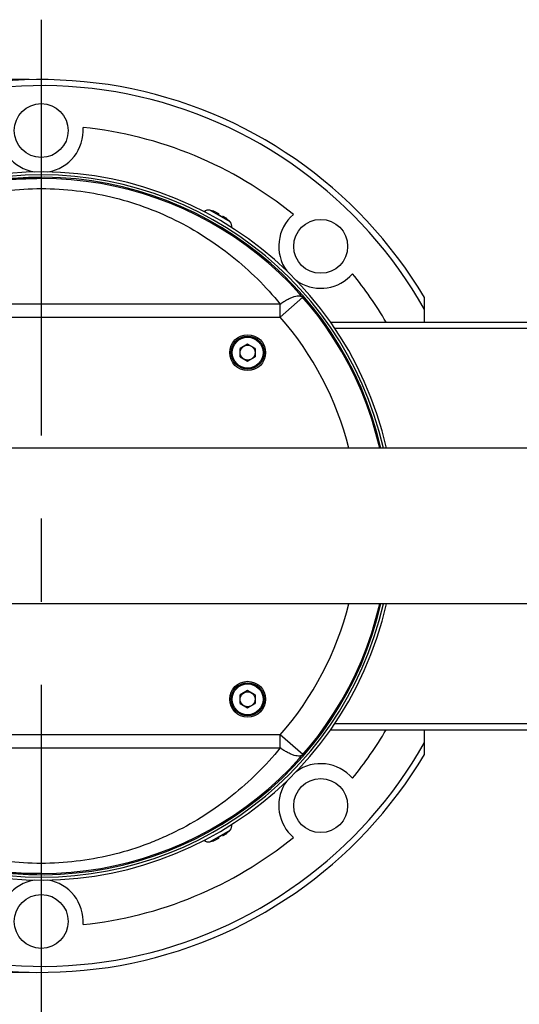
# Model space of a CAD drawing. Header units: millimetres. Extents: x 16 to 3344, y 34 to 2360.
# Tile 22 of 101: x 1136 to 1220, y 1460 to 1625. Entities that reach past the tile are written whole.
import ezdxf

# ---------------------------------------------------------------- set-up
doc = ezdxf.new("R2010")
doc.units = ezdxf.units.MM
doc.header["$LTSCALE"] = 185.02
doc.linetypes.add('CENTER', pattern=[0.6, 0.375, -0.075, 0.075, -0.075])
doc.layers.get('0').update_dxf_attribs({"linetype": 'CONTINUOUS'})
for name, color, linetype in [('BASE_ASM_PBL9', 7, 'CONTINUOUS'), ('BOX_PBL20', 7, 'CONTINUOUS'), ('DEFAULT_1', 7, 'CENTER'), ('MIDDLE_ASM_PBL19', 7, 'CONTINUOUS'), ('TOP_VIEW_VBL8', 7, 'CONTINUOUS')]:
    doc.layers.add(name, color=color, linetype=linetype)
doc.styles.get("Standard").update_dxf_attribs({"font": 'malgun.ttf'})
doc.dimstyles.new('DIMSTYLE_2', dxfattribs={"dimtxt": 16, "dimasz": 6, "dimexe": 1, "dimexo": 0.5, "dimgap": 1, "dimtad": 1, "dimdsep": 46, "dimtxsty": 'Standard', "dimblk": '_FILLED', "dimblk1": '_FILLED', "dimblk2": '_FILLED', "dimcen": 0.09, "dimclrt": 134, "dimazin": 2, "dimtp": 0.5, "dimtm": 0.5, "dimtfac": 1, "dimtofl": 0, "dimtmove": 0, "dimatfit": 3, "dimldrblk": '_FILLED', "dimfxl": 1, "dimtolj": 1, "dimarcsym": 0})

# ---------------------------------------------------------------- blocks, each defined once
blk = doc.blocks.new('_FILLED')
at = {"color": 0, "linetype": 'ByBlock'}
blk.add_solid([(0, 0), (-1, 0.2), (-1, -0.2)], dxfattribs=at)
blk = doc.blocks.new('*D28')
at = {"color": 134, "transparency": 16777216}
for p, q in [((1360.15, 1614.19), (861.91, 1614.19)), ((865.91, 1614.19), (865.91, 1539.69)), ((865.91, 1465.19), (865.91, 1539.69)), ((1360.15, 1465.19), (861.91, 1465.19))]:
    blk.add_line(p, q, dxfattribs=at)
at = {"color": 134, "transparency": 16777216, "xscale": 6, "yscale": 6, "zscale": 6}
for p, rotation in [((865.91, 1614.19), 90), ((865.91, 1465.19), 270)]:
    blk.add_blockref('_FILLED', p, dxfattribs=dict(at, rotation=rotation))
at = {"color": 134, "transparency": 16777216, "insert": (845.91, 1539.69), "char_height": 16, "width": 36.8, "attachment_point": 2, "rotation": 90, "line_spacing_factor": 0.9}
blk.add_mtext('149', dxfattribs=at)
blk = doc.blocks.new('MIDDLE_ASM_PBL19', base_point=(1311.83, 1539.69))
at = {"layer": 'MIDDLE_ASM_PBL19', "color": 7}
for p, q in [((1362.15, 1597.69), (1293.15, 1597.69)), ((1405.83, 1577.86), (1402.06, 1574.57)), ((1402.06, 1576.74), (1341.96, 1576.74)), ((1402.06, 1574.57), (1402.06, 1576.74)), ((1318.88, 1574.57), (1402.06, 1574.57)), ((1396.62, 1570.06), (1395.37, 1569.34)), ((1395.37, 1567.9), (1395.37, 1569.34)), ((1397.87, 1569.34), (1396.62, 1570.06)), ((1397.87, 1569.34), (1397.87, 1567.9)), ((1395.37, 1567.9), (1396.62, 1567.18)), ((1396.62, 1567.18), (1397.87, 1567.9)), ((1396.62, 1512.21), (1395.37, 1511.49)), ((1397.87, 1511.49), (1396.62, 1512.21)), ((1395.37, 1510.05), (1395.37, 1511.49)), ((1397.87, 1511.49), (1397.87, 1510.05)), ((1395.37, 1510.05), (1396.62, 1509.33)), ((1396.62, 1509.33), (1397.87, 1510.05)), ((1402.06, 1504.82), (1318.88, 1504.82)), ((1405.83, 1501.53), (1402.06, 1504.82)), ((1402.06, 1502.64), (1402.06, 1504.82)), ((1341.96, 1502.64), (1402.06, 1502.64)), ((1362.15, 1481.69), (1293.15, 1481.69))]:
    blk.add_line(p, q, dxfattribs=at)
for centre, radius in [((1396.62, 1568.62), 3), ((1396.62, 1568.62), 2.75), ((1396.62, 1568.62), 2.58), ((1396.62, 1568.62), 1.25), ((1396.62, 1510.77), 3), ((1396.62, 1510.77), 2.75), ((1396.62, 1510.77), 2.58), ((1396.62, 1510.77), 1.25)]:
    blk.add_circle(centre, radius, dxfattribs=at)
for radius, start, end in [(58, 12.9535, 167.0473), (53, 14.2007, 41.1435), (58, 192.9527, 347.0465), (53, 318.8565, 345.7993)]:
    blk.add_arc((1362.15, 1539.69), radius, start, end, dxfattribs=at)
for points, knots in [([(1293.15, 1558.63), (1293.93, 1560.42), (1295.67, 1563.87), (1298.8, 1568.67), (1302.3, 1573.02), (1307.31, 1578.21), (1314.18, 1583.72), (1323.09, 1588.94), (1332.39, 1592.87), (1341.94, 1595.62), (1351.64, 1597.27), (1358.16, 1597.66), (1361.41, 1597.69)], [0, 0, 0, 0, 0.070634, 0.139497, 0.206696, 0.272404, 0.4, 0.523804, 0.644928, 0.76423, 0.882392, 1, 1, 1, 1]), ([(1322.24, 1576.74), (1324.63, 1579.66), (1330.02, 1585), (1338.03, 1590.11), (1345, 1593.09), (1350.54, 1594.75), (1356.3, 1595.78), (1362.17, 1596.12), (1368.03, 1595.77), (1373.77, 1594.75), (1379.29, 1593.09), (1386.28, 1590.11), (1394.29, 1584.99), (1399.67, 1579.65), (1402.06, 1576.74)], [0, 0, 0, 0, 0.123588, 0.24686, 0.308877, 0.371999, 0.435909, 0.500226, 0.564525, 0.627838, 0.691009, 0.753282, 0.876579, 1, 1, 1, 1]), ([(1402.06, 1576.74), (1402.26, 1576.88), (1402.65, 1577.15), (1403.25, 1577.49), (1403.83, 1577.77), (1404.38, 1577.98), (1404.86, 1578.09), (1405.27, 1578.11), (1405.6, 1578.04), (1405.77, 1577.92), (1405.83, 1577.86)], [0, 0, 0, 0, 0.173115, 0.341767, 0.499602, 0.640752, 0.760667, 0.858262, 0.935606, 1, 1, 1, 1]), ([(1293.15, 1520.76), (1293.93, 1518.97), (1295.67, 1515.52), (1298.8, 1510.72), (1302.29, 1506.37), (1307.31, 1501.18), (1314.17, 1495.67), (1323.09, 1490.45), (1332.39, 1486.52), (1341.94, 1483.77), (1351.63, 1482.12), (1358.15, 1481.72), (1361.4, 1481.7)], [0, 0, 0, 0, 0.070634, 0.139497, 0.206696, 0.272404, 0.4, 0.523805, 0.644928, 0.76423, 0.882393, 1, 1, 1, 1]), ([(1402.06, 1502.64), (1400.86, 1501.18), (1398.31, 1498.38), (1394.08, 1494.62), (1389.49, 1491.33), (1385.38, 1489.01), (1381.94, 1487.43), (1378.39, 1486.02), (1373.76, 1484.64), (1368.01, 1483.61), (1362.13, 1483.27), (1356.27, 1483.61), (1350.53, 1484.64), (1345.01, 1486.29), (1338.02, 1489.28), (1330.02, 1494.4), (1324.63, 1499.74), (1322.24, 1502.64)], [0, 0, 0, 0, 0.062278, 0.123706, 0.18521, 0.247117, 0.278059, 0.309134, 0.372236, 0.43612, 0.500413, 0.564688, 0.627977, 0.691123, 0.753375, 0.876624, 1, 1, 1, 1]), ([(1405.83, 1501.53), (1405.77, 1501.47), (1405.6, 1501.35), (1405.27, 1501.28), (1404.86, 1501.3), (1404.38, 1501.41), (1403.83, 1501.61), (1403.25, 1501.9), (1402.65, 1502.24), (1402.26, 1502.51), (1402.06, 1502.64)], [0, 0, 0, 0, 0.064394, 0.141739, 0.239333, 0.359248, 0.500399, 0.658233, 0.826885, 1, 1, 1, 1])]:
    blk.add_open_spline(points, degree=3, knots=knots, dxfattribs=at)
blk = doc.blocks.new('BOX_PBL20', base_point=(1328.6, 1539.69))
at = {"layer": 'BOX_PBL20', "color": 7}
for p, q in [((1410.49, 1573.69), (1499.65, 1573.69)), ((1411.18, 1572.69), (1499.65, 1572.69)), ((1471.65, 1552.69), (1162.65, 1552.69)), ((1471.65, 1526.69), (1162.65, 1526.69)), ((1410.49, 1505.69), (1499.65, 1505.69)), ((1499.65, 1506.69), (1411.18, 1506.69))]:
    blk.add_line(p, q, dxfattribs=at)
blk = doc.blocks.new('BASE_ASM_PBL9', base_point=(1185.68, 1539.694))
at = {"layer": 'BASE_ASM_PBL9', "color": 7}
for p, q in [((1390.474, 1592.352), (1390.314, 1592.393)), ((1393.708, 1590.433), (1390.314, 1592.393)), ((1390.474, 1592.352), (1390.469, 1592.343)), ((1391.798, 1591.778), (1391.711, 1591.627)), ((1392.346, 1591.26), (1392.433, 1591.412)), ((1393.587, 1590.543), (1393.592, 1590.552)), ((1413.712, 1581.357), (1414.133, 1581.806)), ((1426.151, 1573.694), (1426.151, 1577.829)), ((1426.151, 1501.559), (1426.151, 1505.694)), ((1390.314, 1486.995), (1393.708, 1488.955)), ((1393.592, 1488.836), (1393.587, 1488.845)), ((1391.711, 1487.762), (1391.798, 1487.61)), ((1392.433, 1487.977), (1392.346, 1488.128)), ((1403.813, 1488.133), (1404.263, 1487.712)), ((1390.314, 1486.995), (1390.474, 1487.036)), ((1390.469, 1487.045), (1390.474, 1487.036))]:
    blk.add_line(p, q, dxfattribs=at)
for centre in [(1362.151, 1605.694), (1408.82, 1586.363), (1408.82, 1493.025), (1362.151, 1473.694)]:
    blk.add_circle(centre, 4.5, dxfattribs=at)
for centre, radius, start, end in [((1362.151, 1539.694), 74.5, 30.78875, 128.86971), ((1362.151, 1539.694), 73.5, 29.45429, 127.89221), ((1362.151, 1605.694), 7, 175.61731, 260.98649), ((1362.151, 1605.694), 7, 279.00343, 4.38268), ((1362.151, 1539.694), 66.9, 50.98844, 84.01156), ((1362.151, 1539.694), 59.1, 12.70791, 101.05359), ((1362.151, 1539.694), 58.6, 12.81821, 98.17853), ((1362.151, 1539.694), 58.2, 12.90781, 94.74954), ((1390.076, 1591.422), 1, 76.25703, 133.85484), ((1388.651, 1585.593), 6.99, 67.53503, 74.92156), ((1388.651, 1585.593), 6.765, 56.89325, 63.10716), ((1388.651, 1585.593), 6.99, 45.07844, 52.46497), ((1408.82, 1586.363), 7, 130.61731, 215.86437), ((1388.651, 1585.593), 7, 43.74297, 45.0994), ((1392.986, 1589.742), 1, 346.07265, 43.74297), ((1408.82, 1586.363), 7, 233.97397, 314.33887), ((1362.151, 1539.694), 66.9, 30.54754, 39.01156), ((1362.151, 1539.694), 59.1, 258.94641, 347.29209), ((1362.151, 1539.694), 58.6, 261.82147, 347.18179), ((1362.151, 1539.694), 58.2, 265.25047, 347.09219), ((1362.151, 1539.694), 66.9, 320.98844, 329.45246), ((1362.151, 1539.694), 73.5, 232.10779, 330.54571), ((1362.151, 1539.694), 74.5, 231.13029, 329.21125), ((1408.82, 1493.025), 7, 40.61731, 126.0274), ((1408.82, 1493.025), 7, 144.13491, 224.33887), ((1388.651, 1493.795), 6.99, 307.53503, 314.92156), ((1388.651, 1493.795), 7, 314.9006, 316.25703), ((1392.986, 1489.646), 1, 316.25703, 13.92735), ((1362.151, 1539.694), 66.9, 275.98844, 309.01156), ((1390.076, 1487.967), 1, 226.14516, 283.74297), ((1388.651, 1493.795), 6.99, 285.07844, 292.46497), ((1388.651, 1493.795), 6.765, 296.89325, 303.10716), ((1362.151, 1473.694), 7, 99.00343, 184.38268), ((1362.151, 1473.694), 7, 355.61731, 80.98649)]:
    blk.add_arc(centre, radius, start, end, dxfattribs=at)
for points, knots in [([(1391.322, 1592.053), (1391.387, 1592.026), (1391.481, 1591.985), (1391.597, 1591.927), (1391.67, 1591.888), (1391.728, 1591.853), (1391.766, 1591.826), (1391.786, 1591.807), (1391.797, 1591.795), (1391.801, 1591.783), (1391.798, 1591.778)], [0, 0, 0, 0, 0.3776342, 0.548328, 0.6978713, 0.820543, 0.9120486, 0.945384, 0.9704934, 1, 1, 1, 1]), ([(1392.433, 1591.412), (1392.436, 1591.416), (1392.449, 1591.418), (1392.464, 1591.415), (1392.491, 1591.407), (1392.533, 1591.388), (1392.593, 1591.355), (1392.663, 1591.312), (1392.771, 1591.24), (1392.854, 1591.18), (1392.91, 1591.137)], [0, 0, 0, 0, 0.0295066, 0.054616, 0.0879514, 0.179457, 0.3021287, 0.451672, 0.6223658, 1, 1, 1, 1]), ([(1391.798, 1487.61), (1391.801, 1487.605), (1391.797, 1487.593), (1391.786, 1487.581), (1391.766, 1487.562), (1391.728, 1487.536), (1391.67, 1487.5), (1391.597, 1487.461), (1391.481, 1487.403), (1391.387, 1487.362), (1391.322, 1487.335)], [0, 0, 0, 0, 0.0295066, 0.054616, 0.0879514, 0.179457, 0.3021287, 0.451672, 0.6223658, 1, 1, 1, 1]), ([(1392.91, 1488.252), (1392.854, 1488.209), (1392.771, 1488.148), (1392.663, 1488.076), (1392.593, 1488.033), (1392.533, 1488), (1392.491, 1487.981), (1392.464, 1487.973), (1392.449, 1487.97), (1392.436, 1487.972), (1392.433, 1487.977)], [0, 0, 0, 0, 0.3776342, 0.548328, 0.6978713, 0.820543, 0.9120486, 0.945384, 0.9704934, 1, 1, 1, 1])]:
    blk.add_open_spline(points, degree=3, knots=knots, dxfattribs=at)
at = {"layer": 'BASE_ASM_PBL9', "color": 134}
dim = blk.add_linear_dim(base=(865.91, 1465.194), p1=(1360.651, 1614.194), p2=(1360.651, 1465.194), angle=270, dimstyle='DIMSTYLE_2', dxfattribs=at)
dim.commit()
dim.dimension.update_dxf_attribs({"geometry": '*D28', "text_midpoint": (865.91, 1540.052), "dimtype": 160})
blk = doc.blocks.new('TOP_VIEW_VBL8', base_point=(1185.68, 1539.69))
at = {"layer": 'BASE_ASM_PBL9'}
blk.add_blockref('BASE_ASM_PBL9', (1185.68, 1539.69), dxfattribs=at)
at = {"layer": 'BOX_PBL20'}
blk.add_blockref('BOX_PBL20', (1328.6, 1539.69), dxfattribs=at)
at = {"layer": 'MIDDLE_ASM_PBL19'}
blk.add_blockref('MIDDLE_ASM_PBL19', (1311.83, 1539.69), dxfattribs=at)

msp = doc.modelspace()

# ---------------------------------------------------------------- linework, layer by layer
at = {"layer": 'DEFAULT_1', "color": 1}
msp.add_line((1140, 1624.5), (1140, 370), dxfattribs=at)

# ---------------------------------------------------------------- block references
at = {"layer": 'TOP_VIEW_VBL8'}
msp.add_blockref('TOP_VIEW_VBL8', (963.529, 1540), dxfattribs=at)

doc.saveas('drawing.dxf')
